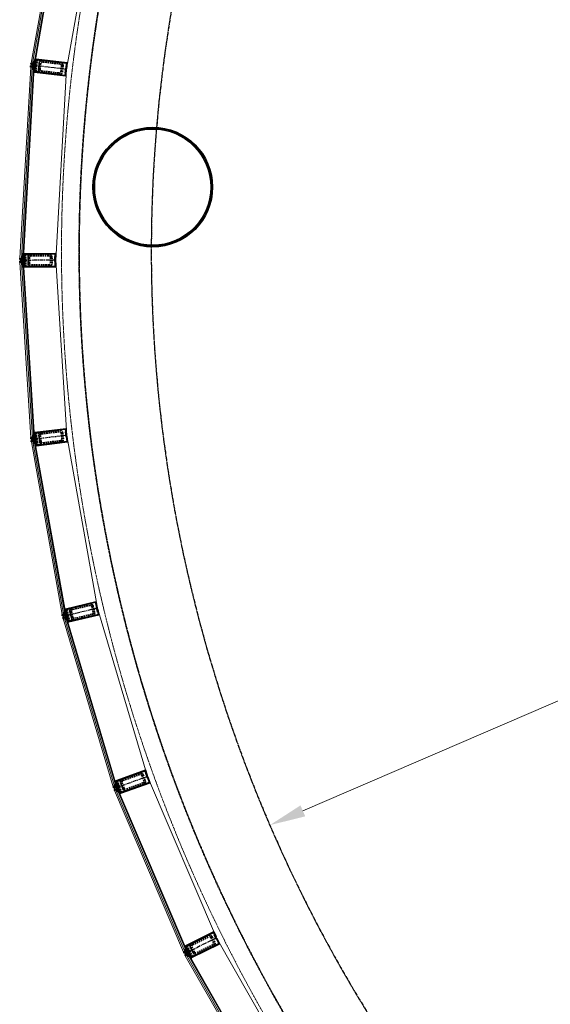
# Model space of a CAD drawing. Header units: millimetres. Extents: x 98667 to 994031, y -2704 to 533009.
# Tile 5 of 153: x 333879 to 338312, y 150777 to 158999. Entities that reach past the tile are written whole.
import ezdxf

# ---------------------------------------------------------------- set-up
doc = ezdxf.new("R2010")
doc.units = ezdxf.units.MM
for name, pattern in [('AP03000E0$0$CENTER', [50.8, 31.75, -6.35, 6.35, -6.35]), ('AP03000E0$0$HIDDEN', [9.525, 6.35, -3.175]), ('AP03000E0$0$HIDDENX2', [19.05, 12.7, -6.35]), ('sp00000g0$0$CENTER', [50.8, 31.75, -6.35, 6.35, -6.35])]:
    doc.linetypes.add(name, pattern=pattern)
for name, color, linetype in [('A-COL ENCLOUSER INNER', 1, 'Continuous'), ('A-COL ENCLOUSER OUTER', 6, 'Continuous'), ('AP03000E0$0$A-XREF', 7, 'Continuous'), ('sp00000g0$0$S-GRID', 1, 'sp00000g0$0$CENTER')]:
    doc.layers.add(name, color=color, linetype=linetype)
for name, color, linetype, lineweight in [('AP03000E0$0$A-FLOR-EDGE', 1, 'AP03000E0$0$HIDDENX2', 15), ('AP03000E0$0$A-GLAZ-FULL-EXTR', 2, 'Continuous', 20), ('AP03000E0$0$A-GLAZ-MULL-EXTR', 3, 'Continuous', 35), ('AP03000E0$0$A-WALL-FNSH', 1, 'Continuous', 15)]:
    doc.layers.add(name, color=color, linetype=linetype, lineweight=lineweight)
doc.layers.add('AP03000E0$0$A-Slab Edge Guide', color=55, linetype='Continuous', lineweight=15, plot=False)

msp = doc.modelspace()

# ---------------------------------------------------------------- linework, layer by layer
at = {"color": 251, "linetype": 'AP03000E0$0$CENTER'}
for p, q in [((334268.5, 158584.4), (333970.5, 158619.8)), ((334179.3, 156990.5), (333879.3, 156988.8)), ((334271.3, 155527.2), (333973.5, 155491.5)), ((334528.8, 154083.9), (334236.9, 154014.7)), ((334948.3, 152679.1), (334666.1, 152577.3)), ((335524.3, 151331.2), (335255.5, 151198))]:
    msp.add_line(p, q, dxfattribs=at)
at = {"layer": 'A-COL ENCLOUSER INNER', "color": 251}
for radius in [494, 485]:
    msp.add_circle((334990.8, 157600.9), radius, dxfattribs=at)
at = {"layer": 'A-COL ENCLOUSER OUTER', "color": 251}
msp.add_circle((334990.8, 157600.9), 500, dxfattribs=at)
at = {"layer": 'AP03000E0$0$A-FLOR-EDGE', "color": 251, "linetype": 'AP03000E0$0$HIDDEN'}
msp.add_arc((347083.6, 157067.9), 12854.6, 129.97545, 264.68571, dxfattribs=at)
at = {"layer": 'AP03000E0$0$A-GLAZ-FULL-EXTR', "color": 251}
for p, q in [((334230.1, 160079.6), (333975.3, 158636.8)), ((333987.1, 158634.7), (334242, 160077.5)), ((334253.8, 160075.4), (333998.9, 158632.7)), ((334004.8, 158631.6), (334259.7, 160074.3)), ((334525.6, 160027.4), (334270.7, 158584.7)), ((333975.3, 158636.8), (333987.1, 158634.7)), ((333987.1, 158634.7), (333989.2, 158646.6)), ((333998.9, 158632.7), (333987.1, 158634.7)), ((333989.2, 158646.6), (334001, 158644.5)), ((333990.2, 158652.5), (334002.1, 158650.4)), ((333992.2, 158646), (333993.2, 158652)), ((333998.1, 158645), (333992.2, 158646)), ((333993.2, 158652), (333999.1, 158650.9)), ((333999.1, 158650.9), (333998.1, 158645)), ((334001, 158644.5), (333998.9, 158632.7)), ((333998.9, 158632.7), (334004.8, 158631.6)), ((333971.2, 158602.1), (333881.6, 157006.3)), ((333893.6, 157005.7), (333983.2, 158601.4)), ((333995.1, 158600.7), (333905.6, 157005)), ((333911.6, 157004.6), (334001.1, 158600.4)), ((333983.2, 158601.4), (333971.2, 158602.1)), ((333982.1, 158583.4), (333994.1, 158582.8)), ((333983.2, 158601.4), (333982.5, 158589.4)), ((333982.5, 158589.4), (333994.5, 158588.8)), ((333995.1, 158600.7), (333983.2, 158601.4)), ((333985.5, 158589.3), (333985.1, 158583.3)), ((333985.1, 158583.3), (333991.1, 158582.9)), ((333991.5, 158588.9), (333985.5, 158589.3)), ((333991.1, 158582.9), (333991.5, 158588.9)), ((333994.5, 158588.8), (333995.1, 158600.7)), ((334001.1, 158600.4), (333995.1, 158600.7)), ((334270.7, 158585.3), (334181.1, 156989.5)), ((333881.6, 157006.3), (333893.6, 157005.7)), ((333881.8, 156971.3), (333893.8, 156972.1)), ((333973.2, 155509.1), (333881.8, 156971.3)), ((333893.6, 157005.7), (333894.3, 157017.6)), ((333905.6, 157005), (333893.6, 157005.7)), ((333905.8, 156972.8), (333893.8, 156972.1)), ((333893.8, 156972.1), (333985.2, 155509.9)), ((333893.8, 156972.1), (333894.5, 156960.1)), ((333894.3, 157017.6), (333906.2, 157017)), ((333894.6, 157023.6), (333906.6, 157023)), ((333897.2, 157017.5), (333897.6, 157023.5)), ((333903.2, 157017.1), (333897.2, 157017.5)), ((333897.6, 157023.5), (333903.6, 157023.1)), ((333903.6, 157023.1), (333903.2, 157017.1)), ((333906.2, 157017), (333905.6, 157005)), ((333905.6, 157005), (333911.6, 157004.6)), ((333905.8, 156972.8), (333911.7, 156973.2)), ((333997.2, 155510.6), (333905.8, 156972.8)), ((333906.5, 156960.8), (333905.8, 156972.8)), ((333911.7, 156973.2), (334003.2, 155511)), ((334272.6, 155527.9), (334181.2, 156990)), ((333894.5, 156960.1), (333906.5, 156960.8)), ((333894.9, 156954.1), (333906.9, 156954.9)), ((333903.5, 156960.7), (333897.5, 156960.3)), ((333897.5, 156960.3), (333897.9, 156954.3)), ((333897.9, 156954.3), (333903.9, 156954.7)), ((333903.9, 156954.7), (333903.5, 156960.7)), ((333985.2, 155509.9), (333973.2, 155509.1)), ((333984.1, 155527.8), (333996, 155528.6)), ((333984.4, 155521.9), (333996.4, 155522.6)), ((333985.2, 155509.9), (333984.4, 155521.9)), ((333997.2, 155510.6), (333985.2, 155509.9)), ((333987.1, 155528), (333993.1, 155528.4)), ((333987.4, 155522), (333987.1, 155528)), ((333993.4, 155522.4), (333987.4, 155522)), ((333993.1, 155528.4), (333993.4, 155522.4)), ((333996.4, 155522.6), (333997.2, 155510.6)), ((334003.2, 155511), (333997.2, 155510.6)), ((334272.7, 155526.9), (334529.2, 154084.5)), ((333989.2, 155476.5), (333977.4, 155474.4)), ((333977.4, 155474.4), (334233.9, 154032)), ((334001, 155478.6), (333989.2, 155476.5)), ((334245.7, 154034.1), (333989.2, 155476.5)), ((333989.2, 155476.5), (333991.3, 155464.7)), ((333991.3, 155464.7), (334003.1, 155466.8)), ((333992.3, 155458.8), (334004.2, 155460.9)), ((334000.2, 155466.2), (333994.2, 155465.2)), ((333994.2, 155465.2), (333995.3, 155459.3)), ((333995.3, 155459.3), (334001.2, 155460.3)), ((334001.2, 155460.3), (334000.2, 155466.2)), ((334006.9, 155479.6), (334001, 155478.6)), ((334003.1, 155466.8), (334001, 155478.6)), ((334001, 155478.6), (334257.5, 154036.2)), ((334263.4, 154037.2), (334006.9, 155479.6)), ((334233.9, 154032), (334245.7, 154034.1)), ((334242.5, 154051.8), (334254.4, 154053.9)), ((334243.6, 154045.9), (334255.4, 154048)), ((334245.7, 154034.1), (334243.6, 154045.9)), ((334245.5, 154052.3), (334251.4, 154053.4)), ((334246.5, 154046.4), (334245.5, 154052.3)), ((334257.5, 154036.2), (334245.7, 154034.1)), ((334252.4, 154047.5), (334246.5, 154046.4)), ((334251.4, 154053.4), (334252.4, 154047.5)), ((334255.4, 154048), (334257.5, 154036.2)), ((334257.5, 154036.2), (334263.4, 154037.2)), ((334264.9, 154004.8), (334270.7, 154006.5)), ((334270.7, 154006.5), (334688.9, 152602.4)), ((334947.7, 152679.4), (334529.5, 154083.6)), ((334241.9, 153997.9), (334253.4, 154001.3)), ((334660.2, 152593.8), (334241.9, 153997.9)), ((334264.9, 154004.8), (334253.4, 154001.3)), ((334253.4, 154001.3), (334671.7, 152597.2)), ((334253.4, 154001.3), (334256.9, 153989.8)), ((334256.9, 153989.8), (334268.4, 153993.3)), ((334258.6, 153984.1), (334270.1, 153987.5)), ((334265.5, 153992.4), (334259.7, 153990.7)), ((334259.7, 153990.7), (334261.5, 153984.9)), ((334261.5, 153984.9), (334267.2, 153986.7)), ((334683.2, 152600.6), (334264.9, 154004.8)), ((334268.4, 153993.3), (334264.9, 154004.8)), ((334267.2, 153986.7), (334265.5, 153992.4)), ((334666.6, 152614.5), (334678.1, 152617.9)), ((334668.3, 152608.7), (334679.8, 152612.1)), ((334671.7, 152597.2), (334668.3, 152608.7)), ((334669.4, 152615.3), (334675.2, 152617)), ((334671.1, 152609.6), (334669.4, 152615.3)), ((334676.9, 152611.3), (334671.1, 152609.6)), ((334675.2, 152617), (334676.9, 152611.3)), ((334679.8, 152612.1), (334683.2, 152600.6)), ((334948, 152678.5), (335522.7, 151330.9)), ((334671.7, 152597.2), (334660.2, 152593.8)), ((334683.2, 152600.6), (334671.7, 152597.2)), ((334683.1, 152565.6), (334672.1, 152560.9)), ((334672.1, 152560.9), (335246.7, 151213.2)), ((334694.1, 152570.3), (334683.1, 152565.6)), ((335257.8, 151218), (334683.1, 152565.6)), ((334683.1, 152565.6), (334687.8, 152554.5)), ((334688.9, 152602.4), (334683.2, 152600.6)), ((334687.8, 152554.5), (334698.9, 152559.2)), ((334690.2, 152549), (334701.2, 152553.7)), ((334696.1, 152558.1), (334690.6, 152555.7)), ((334690.6, 152555.7), (334692.9, 152550.2)), ((334692.9, 152550.2), (334698.4, 152552.6)), ((334699.7, 152572.6), (334694.1, 152570.3)), ((334698.9, 152559.2), (334694.1, 152570.3)), ((334694.1, 152570.3), (335268.8, 151222.7)), ((334698.4, 152552.6), (334696.1, 152558.1)), ((335274.3, 151225), (334699.7, 152572.6)), ((336300.7, 149973.1), (335522.5, 151331)), ((335246.7, 151213.2), (335257.8, 151218)), ((335250.7, 151234.5), (335261.7, 151239.2)), ((335253.1, 151229), (335264.1, 151233.7)), ((335257.8, 151218), (335253.1, 151229)), ((335253.5, 151235.7), (335259, 151238)), ((335255.8, 151230.2), (335253.5, 151235.7)), ((335261.3, 151232.5), (335255.8, 151230.2)), ((335268.8, 151222.7), (335257.8, 151218)), ((335259, 151238), (335261.3, 151232.5)), ((335264.1, 151233.7), (335268.8, 151222.7)), ((335268.8, 151222.7), (335274.3, 151225)), ((335262.3, 151181.9), (335272.7, 151187.8)), ((336040.4, 149824), (335262.3, 151181.9)), ((335283.1, 151193.8), (335272.7, 151187.8)), ((335272.7, 151187.8), (336050.9, 149829.9)), ((335272.7, 151187.8), (335278.6, 151177.4)), ((335278.6, 151177.4), (335289.1, 151183.4)), ((335286.4, 151181.9), (335281.2, 151178.9)), ((335281.2, 151178.9), (335284.2, 151173.7)), ((335281.6, 151172.2), (335292, 151178.2)), ((335283.1, 151193.8), (335288.3, 151196.8)), ((336061.3, 149835.9), (335283.1, 151193.8)), ((335289.1, 151183.4), (335283.1, 151193.8)), ((335284.2, 151173.7), (335289.4, 151176.7)), ((335289.4, 151176.7), (335286.4, 151181.9)), ((335288.3, 151196.8), (336066.5, 149838.9))]:
    msp.add_line(p, q, dxfattribs=at)
at = {"layer": 'AP03000E0$0$A-GLAZ-FULL-EXTR', "color": 251, "linetype": 'Continuous'}
for p, q in [((333987.5, 158637), (333999.3, 158634.9)), ((333988.1, 158640.1), (333999.9, 158638)), ((333988.6, 158643.3), (334000.4, 158641.2)), ((333989.2, 158646.4), (334001, 158644.3)), ((333991.4, 158646.2), (333989.3, 158634.4)), ((333994.5, 158645.6), (333992.4, 158633.8)), ((333997.7, 158645.1), (333995.6, 158633.3)), ((334000.8, 158644.5), (333998.7, 158632.7)), ((333982.5, 158589.9), (333994.5, 158589.2)), ((333982.7, 158593.1), (333994.7, 158592.4)), ((333982.9, 158596.3), (333994.9, 158595.6)), ((333983, 158599.4), (333995, 158598.8)), ((333984.8, 158601.3), (333984.1, 158589.3)), ((333988, 158601.1), (333987.3, 158589.2)), ((333991.2, 158601), (333990.5, 158589)), ((333994.3, 158600.8), (333993.6, 158588.8)), ((333893.7, 157008.1), (333905.7, 157007.4)), ((333893.8, 156970.9), (333893.9, 156972.1)), ((333893.8, 156971), (333905.9, 156970.9)), ((333893.9, 157011.3), (333905.9, 157010.6)), ((333894, 156967.8), (333906.1, 156967.7)), ((333894.1, 157014.4), (333906.1, 157013.7)), ((333894.3, 157017.6), (333906.2, 157016.9)), ((333897, 157017.5), (333896.3, 157005.5)), ((333897, 156960.3), (333897, 156972.3)), ((333900.1, 157017.3), (333899.5, 157005.3)), ((333900.2, 156960.5), (333900.2, 156972.5)), ((333903.3, 157017.1), (333902.6, 157005.1)), ((333903.3, 156960.7), (333903.4, 156972.7)), ((333894.2, 156964.6), (333906.3, 156964.6)), ((333894.4, 156961.4), (333906.5, 156961.4)), ((333984.6, 155519.6), (333996.6, 155519.6)), ((333984.8, 155516.4), (333996.8, 155516.4)), ((333985, 155513.3), (333997, 155513.2)), ((333985.2, 155510.1), (333988.2, 155510.1)), ((333986.3, 155509.9), (333986.3, 155522)), ((333989.5, 155510.1), (333989.5, 155522.2)), ((333992.6, 155510.3), (333992.7, 155522.4)), ((333995.8, 155510.5), (333995.9, 155522.6)), ((333989.5, 155474.9), (334001.3, 155477)), ((333990, 155471.8), (334001.8, 155473.9)), ((333990.3, 155476.7), (333992.4, 155464.9)), ((333990.6, 155468.7), (334002.4, 155470.8)), ((333991.1, 155465.6), (334003, 155467.6)), ((333993.4, 155477.2), (333995.5, 155465.4)), ((333996.5, 155477.8), (333998.6, 155466)), ((333999.7, 155478.3), (334001.8, 155466.5)), ((334244.1, 154043.2), (334255.9, 154045.3)), ((334244.6, 154040.1), (334256.4, 154042.2)), ((334245.2, 154037), (334257, 154039.1)), ((334245.9, 154046.3), (334248, 154034.5)), ((334249, 154046.9), (334251.1, 154035)), ((334252.2, 154047.4), (334254.2, 154035.6)), ((334255.3, 154048), (334257.4, 154036.1)), ((334253.6, 154000.8), (334266.1, 154000.8)), ((334254.5, 153997.7), (334267.1, 153997.6)), ((334255.5, 153994.5), (334268, 153994.4)), ((334256.3, 153991.7), (334256.4, 154002.2)), ((334256.4, 153991.3), (334261.7, 153991.3)), ((334259.5, 153990.6), (334259.5, 154003.2)), ((334262.3, 154004), (334265.2, 154004)), ((334262.7, 153991.6), (334262.7, 154004.1)), ((334265.8, 153992.5), (334265.9, 154001.6)), ((334668.3, 152608.5), (334680.9, 152608.4)), ((334669.7, 152603.8), (334669.8, 152609.2)), ((334672.9, 152597.6), (334672.9, 152610.1)), ((334676.1, 152598.5), (334676.1, 152611.1)), ((334678, 152611.6), (334679.9, 152611.6)), ((334679.2, 152599.5), (334679.3, 152612)), ((334669.3, 152605.3), (334681.8, 152605.3)), ((334670.2, 152602.1), (334682.8, 152602.1)), ((334671.2, 152598.9), (334677.4, 152598.9)), ((334682.4, 152600.4), (334682.4, 152603.2)), ((334683.8, 152563.9), (334694.9, 152568.6)), ((334684.4, 152566.1), (334689.1, 152555.1)), ((334685.1, 152561), (334696.1, 152565.6)), ((334686.3, 152558), (334697.4, 152562.7)), ((334687.3, 152567.4), (334692, 152556.3)), ((334687.6, 152555.1), (334698.6, 152559.8)), ((334690.3, 152568.6), (334695, 152557.6)), ((334693.2, 152569.9), (334697.9, 152558.8)), ((335254.2, 151226.3), (335265.3, 151230.9)), ((335255.5, 151230), (335260.2, 151219)), ((335255.5, 151223.3), (335266.5, 151228)), ((335256.7, 151220.4), (335267.8, 151225.1)), ((335258.4, 151231.3), (335263.1, 151220.2)), ((335261.4, 151232.5), (335266, 151221.5)), ((335273.3, 151186.8), (335287.2, 151186.7)), ((335273.5, 151186.3), (335273.6, 151188.4)), ((335275.1, 151183.6), (335289, 151183.5)), ((335276.3, 151189.9), (335285.3, 151189.9)), ((335276.7, 151180.8), (335276.7, 151190.2)), ((335276.9, 151180.4), (335283.8, 151180.4)), ((335279.9, 151178.1), (335279.9, 151192)), ((335281.8, 151193.1), (335283.5, 151193.1)), ((335283, 151180), (335283.1, 151193.8)), ((335286.2, 151181.8), (335286.3, 151188.3))]:
    msp.add_line(p, q, dxfattribs=at)
at = {"layer": 'AP03000E0$0$A-GLAZ-MULL-EXTR', "color": 251}
for p, q in [((333969.1, 158607.3), (333969.7, 158612.3)), ((333969.7, 158612.3), (334009.4, 158607.6)), ((333971.4, 158627.2), (333972, 158632.2)), ((334011.1, 158622.5), (333971.4, 158627.2)), ((333972, 158632.2), (334006.8, 158628)), ((334004.2, 158648.5), (334007.4, 158675.8)), ((334009.1, 158647.9), (334004.2, 158648.5)), ((334006.8, 158628), (334011.8, 158670.3)), ((334006.8, 158585.7), (334011.1, 158622.5)), ((334007.4, 158675.8), (334011.8, 158670.3)), ((334011.8, 158670.3), (334009.1, 158647.9)), ((334014.7, 158627.1), (334009.8, 158585.4)), ((334016.4, 158666.7), (334011.7, 158627.5)), ((334011.7, 158627.5), (334014.7, 158627.1)), ((334011.8, 158670.3), (334016.7, 158669.7)), ((334073, 158660), (334016.4, 158666.7)), ((334016.7, 158669.7), (334274.9, 158639.1)), ((334271.6, 158636.4), (334073, 158660)), ((334266.7, 158594.7), (334271.6, 158636.4)), ((334274.9, 158639.1), (334269, 158589.4)), ((334003.8, 158603.2), (333969.1, 158607.3)), ((333996.5, 158583.9), (333993.3, 158556.6)), ((333993.3, 158556.6), (333998.8, 158561)), ((334001.5, 158583.4), (333996.5, 158583.9)), ((333998.8, 158561), (334003.8, 158603.2)), ((333998.8, 158561), (334001.5, 158583.4)), ((334003.8, 158560.4), (333998.8, 158561)), ((334262, 158529.8), (334003.8, 158560.4)), ((334008.8, 158602.6), (334004.1, 158563.4)), ((334004.1, 158563.4), (334060.7, 158556.7)), ((334009.8, 158585.4), (334006.8, 158585.7)), ((334009.4, 158607.6), (334008.8, 158602.6)), ((334060.7, 158556.7), (334259.4, 158533.2)), ((334258.7, 158553.4), (334263.7, 158595.1)), ((334261.7, 158553), (334258.7, 158553.4)), ((334259.4, 158533.2), (334264.3, 158574.9)), ((334266.1, 158589.8), (334261.7, 158553)), ((334267.3, 158574.5), (334262, 158529.8)), ((334263.7, 158595.1), (334266.7, 158594.7)), ((334264.3, 158574.9), (334267.3, 158574.5)), ((334269, 158589.4), (334266.1, 158589.8)), ((333909.1, 157021.5), (333908.9, 157049)), ((333908.9, 157049), (333914, 157044)), ((333914.2, 157001.5), (333879.2, 157001.3)), ((333879.2, 157001.3), (333879.2, 156996.3)), ((333879.2, 156996.3), (333919.2, 156996.5)), ((333919.3, 156981.5), (333879.3, 156981.3)), ((333879.3, 156981.3), (333879.4, 156976.3)), ((333879.4, 156976.3), (333914.3, 156976.5)), ((333914.1, 157021.5), (333909.1, 157021.5)), ((333919, 157044), (333914, 157044)), ((333914, 157044), (333914.2, 157001.5)), ((333914, 157044), (333914.1, 157021.5)), ((333914.3, 156976.5), (333914.6, 156934)), ((334179, 157045.5), (333919, 157044)), ((333919, 157041), (333976, 157041.4)), ((333919.2, 157001.5), (333919, 157041)), ((333922.1, 157018.6), (333919.1, 157018.5)), ((333919.1, 157018.5), (333919.3, 156981.5)), ((333919.2, 156996.5), (333919.2, 157001.5)), ((333919.3, 156976.5), (333922.3, 156976.6)), ((333919.6, 156937), (333919.3, 156976.5)), ((333922.3, 156976.6), (333922.1, 157018.6)), ((333976, 157041.4), (334176, 157042.5)), ((334176.1, 157022.5), (334173.1, 157022.5)), ((334173.1, 157022.5), (334173.3, 156980.5)), ((334173.3, 156980.5), (334176.3, 156980.5)), ((334176, 157042.5), (334176.2, 157000.5)), ((334176.3, 156985.5), (334176.1, 157022.5)), ((334176.2, 157000.5), (334179.2, 157000.5)), ((334179.3, 156985.5), (334176.3, 156985.5)), ((334176.3, 156980.5), (334176.6, 156938.5)), ((334179.2, 157000.5), (334179, 157045.5)), ((334179.6, 156935.5), (334179.3, 156985.5)), ((333909.5, 156956.5), (333909.6, 156929)), ((333914.5, 156956.5), (333909.5, 156956.5)), ((333909.6, 156929), (333914.6, 156934)), ((333914.6, 156934), (333914.5, 156956.5)), ((333914.6, 156934), (333919.6, 156934)), ((333976.6, 156937.4), (333919.6, 156937)), ((333919.6, 156934), (334179.6, 156935.5)), ((334176.6, 156938.5), (333976.6, 156937.4)), ((334264.8, 155581.8), (334006.7, 155550.9)), ((334063.6, 155554.7), (334262.2, 155578.5)), ((334262.2, 155578.5), (334267.2, 155536.8)), ((334270.2, 155537.1), (334264.8, 155581.8)), ((334006.7, 155508.1), (333972, 155503.9)), ((333972, 155503.9), (333972.6, 155499)), ((333972.6, 155499), (334012.3, 155503.7)), ((334014.1, 155488.8), (333974.4, 155484.1)), ((333999.4, 155527.4), (333996.1, 155554.7)), ((333996.1, 155554.7), (334001.7, 155550.3)), ((334004.4, 155528), (333999.4, 155527.4)), ((334006.7, 155550.9), (334001.7, 155550.3)), ((334001.7, 155550.3), (334006.7, 155508.1)), ((334001.7, 155550.3), (334004.4, 155528)), ((334007, 155547.9), (334063.6, 155554.7)), ((334011.7, 155508.7), (334007, 155547.9)), ((334012.7, 155525.9), (334009.7, 155525.6)), ((334009.7, 155525.6), (334014.1, 155488.8)), ((334012.3, 155503.7), (334011.7, 155508.7)), ((334017.7, 155484.2), (334012.7, 155525.9)), ((334264.6, 155558.6), (334261.6, 155558.3)), ((334261.6, 155558.3), (334266.6, 155516.6)), ((334269, 155521.9), (334264.6, 155558.6)), ((334266.6, 155516.6), (334269.6, 155516.9)), ((334267.2, 155536.8), (334270.2, 155537.1)), ((334271.9, 155522.2), (334269, 155521.9)), ((334269.6, 155516.9), (334274.6, 155475.2)), ((334277.9, 155472.6), (334271.9, 155522.2)), ((333974.4, 155484.1), (333975, 155479.1)), ((333975, 155479.1), (334009.7, 155483.3)), ((334012.1, 155463.4), (334007.1, 155462.8)), ((334007.1, 155462.8), (334010.4, 155435.5)), ((334009.7, 155483.3), (334014.8, 155441.1)), ((334010.4, 155435.5), (334014.8, 155441.1)), ((334014.8, 155441.1), (334012.1, 155463.4)), ((334014.7, 155483.9), (334017.7, 155484.2)), ((334019.4, 155444.7), (334014.7, 155483.9)), ((334014.8, 155441.1), (334019.7, 155441.7)), ((334076, 155451.4), (334019.4, 155444.7)), ((334019.7, 155441.7), (334277.9, 155472.6)), ((334274.6, 155475.2), (334076, 155451.4)), ((334263.1, 154077.4), (334516.1, 154137.4)), ((334319.3, 154087.7), (334263.8, 154074.5)), ((334513.9, 154133.8), (334319.3, 154087.7)), ((334523.6, 154092.9), (334513.9, 154133.8)), ((334516.1, 154137.4), (334527.6, 154088.8)), ((334520.7, 154092.2), (334523.6, 154092.9)), ((334530.3, 154051.4), (334520.7, 154092.2)), ((334527.6, 154088.8), (334524.7, 154088.1)), ((334524.7, 154088.1), (334533.3, 154052.1)), ((334234, 154026.9), (334268.1, 154034.9)), ((334235.2, 154022), (334234, 154026.9)), ((334274.1, 154031.2), (334235.2, 154022)), ((334238.6, 154007.4), (334277.5, 154016.6)), ((334239.8, 154002.5), (334238.6, 154007.4)), ((334273.8, 154010.6), (334239.8, 154002.5)), ((334258.6, 154053.2), (334252.2, 154080)), ((334252.2, 154080), (334258.3, 154076.3)), ((334258.3, 154076.3), (334263.1, 154077.4)), ((334268.1, 154034.9), (334258.3, 154076.3)), ((334258.3, 154076.3), (334263.4, 154054.4)), ((334263.4, 154054.4), (334258.6, 154053.2)), ((334263.8, 154074.5), (334272.9, 154036.1)), ((334272.9, 154036.1), (334275.8, 154036.8)), ((334283.6, 153969.3), (334273.8, 154010.6)), ((334282.6, 153995.2), (334274.1, 154031.2)), ((334275.8, 154036.8), (334285.5, 153995.9)), ((334277.5, 154016.6), (334278.7, 154011.8)), ((334278.7, 154011.8), (334287.8, 153973.3)), ((334541.5, 154030.4), (334288.5, 153970.4)), ((334343.3, 153986.5), (334537.9, 154032.6)), ((334528.2, 154073.5), (334531.1, 154074.2)), ((334537.9, 154032.6), (334528.2, 154073.5)), ((334533.3, 154052.1), (334530.3, 154051.4)), ((334531.1, 154074.2), (334541.5, 154030.4)), ((334278.4, 153991.1), (334273.6, 153990)), ((334273.6, 153990), (334279.9, 153963.2)), ((334283.6, 153969.3), (334278.4, 153991.1)), ((334279.9, 153963.2), (334283.6, 153969.3)), ((334285.5, 153995.9), (334282.6, 153995.2)), ((334288.5, 153970.4), (334283.6, 153969.3)), ((334287.8, 153973.3), (334343.3, 153986.5)), ((334929.6, 152730.9), (334685, 152642.6)), ((334739.7, 152659.2), (334927.8, 152727)), ((334927.8, 152727), (334942.1, 152687.5)), ((334944.9, 152688.5), (334929.6, 152730.9)), ((334934.6, 152708.2), (334931.8, 152707.2)), ((334931.8, 152707.2), (334946, 152667.7)), ((334947.2, 152673.4), (334934.6, 152708.2)), ((334683.3, 152618.1), (334673.9, 152643.9)), ((334673.9, 152643.9), (334680.3, 152640.9)), ((334685, 152642.6), (334680.3, 152640.9)), ((334680.3, 152640.9), (334694.8, 152601)), ((334680.3, 152640.9), (334688, 152619.8)), ((334688, 152619.8), (334683.3, 152618.1)), ((334686.1, 152639.8), (334739.7, 152659.2)), ((334699.5, 152602.7), (334686.1, 152639.8)), ((334696.5, 152619.7), (334693.7, 152618.6)), ((334693.7, 152618.6), (334706.3, 152583.8)), ((334710.8, 152580.2), (334696.5, 152619.7)), ((334722.4, 152539.2), (334966.9, 152627.4)), ((334963.1, 152629.2), (334775, 152561.3)), ((334942.1, 152687.5), (334944.9, 152688.5)), ((334946, 152667.7), (334948.9, 152668.7)), ((334950, 152674.4), (334947.2, 152673.4)), ((334948.9, 152668.7), (334963.1, 152629.2)), ((334966.9, 152627.4), (334950, 152674.4)), ((334694.8, 152601), (334661.8, 152589.1)), ((334661.8, 152589.1), (334663.5, 152584.4)), ((334663.5, 152584.4), (334701.2, 152597.9)), ((334706.3, 152583.8), (334668.6, 152570.3)), ((334668.6, 152570.3), (334670.3, 152565.6)), ((334670.3, 152565.6), (334703.3, 152577.4)), ((334701.2, 152597.9), (334699.5, 152602.7)), ((334703.3, 152577.4), (334717.7, 152537.5)), ((334710, 152558.6), (334705.3, 152556.9)), ((334705.3, 152556.9), (334714.7, 152531.1)), ((334708, 152579.1), (334710.8, 152580.2)), ((334721.4, 152542), (334708, 152579.1)), ((334717.7, 152537.5), (334710, 152558.6)), ((334714.7, 152531.1), (334717.7, 152537.5)), ((334717.7, 152537.5), (334722.4, 152539.2)), ((334775, 152561.3), (334721.4, 152542)), ((335499.9, 151380.5), (335266.9, 151265.1)), ((335319.3, 151287.7), (335498.5, 151376.5)), ((335498.5, 151376.5), (335517.2, 151338.8)), ((335519.9, 151340.1), (335499.9, 151380.5)), ((335507.4, 151358.5), (335504.7, 151357.2)), ((335504.7, 151357.2), (335523.4, 151319.6)), ((335523.8, 151325.4), (335507.4, 151358.5)), ((335517.2, 151338.8), (335519.9, 151340.1)), ((335523.4, 151319.6), (335526.1, 151320.9)), ((335526.5, 151326.7), (335523.8, 151325.4)), ((335526.1, 151320.9), (335544.7, 151283.3)), ((335548.7, 151281.9), (335526.5, 151326.7)), ((335281.3, 151224.8), (335249.9, 151209.2)), ((335252.1, 151204.8), (335288, 151222.5)), ((335267.9, 151240.5), (335255.7, 151265.1)), ((335255.7, 151265.1), (335262.4, 151262.9)), ((335266.9, 151265.1), (335262.4, 151262.9)), ((335262.4, 151262.9), (335281.3, 151224.8)), ((335262.4, 151262.9), (335272.4, 151242.7)), ((335272.4, 151242.7), (335267.9, 151240.5)), ((335268.2, 151262.4), (335319.3, 151287.7)), ((335285.8, 151227), (335268.2, 151262.4)), ((335280.9, 151243.6), (335278.2, 151242.2)), ((335278.2, 151242.2), (335294.6, 151209.1)), ((335299.5, 151205.9), (335280.9, 151243.6)), ((335288, 151222.5), (335285.8, 151227)), ((335315.7, 151166.5), (335548.7, 151281.9)), ((335544.7, 151283.3), (335365.5, 151194.5)), ((335249.9, 151209.2), (335252.1, 151204.8)), ((335294.6, 151209.1), (335258.8, 151191.3)), ((335258.8, 151191.3), (335261, 151186.8)), ((335261, 151186.8), (335292.4, 151202.4)), ((335292.4, 151202.4), (335311.2, 151164.3)), ((335301.3, 151184.5), (335296.8, 151182.2)), ((335296.8, 151182.2), (335309, 151157.6)), ((335296.9, 151204.6), (335299.5, 151205.9)), ((335314.4, 151169.2), (335296.9, 151204.6)), ((335311.2, 151164.3), (335301.3, 151184.5)), ((335309, 151157.6), (335311.2, 151164.3)), ((335311.2, 151164.3), (335315.7, 151166.5)), ((335365.5, 151194.5), (335314.4, 151169.2))]:
    msp.add_line(p, q, dxfattribs=at)
at = {"layer": 'AP03000E0$0$A-GLAZ-MULL-EXTR', "color": 251, "linetype": 'Continuous'}
for p, q in [((334004.5, 158651.4), (334009.5, 158650.8)), ((334004.9, 158654.5), (334009.8, 158653.9)), ((334005.2, 158657.7), (334010.2, 158657.1)), ((334005.6, 158660.8), (334010.6, 158660.2)), ((334006, 158664), (334011, 158663.4)), ((334006.4, 158667.1), (334011.3, 158666.5)), ((334006.7, 158670.3), (334011.7, 158669.7)), ((334007.1, 158673.4), (334009.5, 158673.1)), ((334010.1, 158672.4), (334007.2, 158648.1)), ((333993.3, 158556.8), (333993.4, 158556.8)), ((333993.7, 158559.9), (333996.9, 158559.5)), ((333994, 158563.1), (333999, 158562.5)), ((333994.4, 158566.2), (333999.4, 158565.6)), ((333994.8, 158569.4), (333999.7, 158568.8)), ((333995.2, 158572.5), (334000.1, 158571.9)), ((333995.5, 158575.7), (334000.5, 158575.1)), ((333995.9, 158578.8), (334000.9, 158578.2)), ((333996.3, 158582), (334001.2, 158581.4)), ((333999.4, 158583.6), (333996.5, 158559.2)), ((333909, 157046.4), (333911.6, 157046.3)), ((333909, 157043.2), (333914, 157043.2)), ((333909, 157040), (333914, 157040)), ((333909, 157036.8), (333914, 157036.8)), ((333909, 157033.7), (333914, 157033.6)), ((333909, 157030.5), (333914, 157030.5)), ((333909.1, 157027.3), (333914.1, 157027.3)), ((333909.1, 157024.1), (333914.1, 157024.1)), ((333911.1, 157021.5), (333911.2, 157046.8)), ((333909.5, 156954.3), (333914.5, 156954.3)), ((333909.5, 156951.1), (333914.5, 156951.1)), ((333909.5, 156947.9), (333914.5, 156947.9)), ((333909.5, 156944.8), (333914.5, 156944.7)), ((333909.5, 156941.6), (333914.5, 156941.6)), ((333909.6, 156938.4), (333914.6, 156938.4)), ((333909.6, 156935.2), (333914.6, 156935.2)), ((333909.6, 156932.1), (333912.6, 156932)), ((333910.7, 156930.1), (333910.8, 156956.5)), ((333913.9, 156933.3), (333914, 156956.5)), ((333996.2, 155553.7), (333997.3, 155553.7)), ((333996.6, 155550.6), (334001.4, 155550.5)), ((333997, 155547.4), (334002, 155547.4)), ((333997.1, 155546.6), (333997.1, 155553.9)), ((333997.4, 155544.2), (334002.4, 155544.2)), ((333997.8, 155541), (334002.8, 155541)), ((333998.1, 155537.9), (334003.2, 155537.8)), ((333998.5, 155534.7), (334003.6, 155534.7)), ((333998.9, 155531.5), (334003.9, 155531.5)), ((333999.3, 155528.3), (334004.3, 155528.3)), ((334000.2, 155527.5), (334000.3, 155551.4)), ((334003.4, 155527.9), (334003.4, 155535.9)), ((334007.3, 155461.6), (334012.3, 155461.6)), ((334007.7, 155458.4), (334012.7, 155458.4)), ((334008, 155455.3), (334013.1, 155455.2)), ((334008.4, 155452.1), (334013.5, 155452.1)), ((334008.8, 155448.9), (334013.8, 155448.9)), ((334009.2, 155445.7), (334014.2, 155445.7)), ((334009.4, 155444), (334009.5, 155463.1)), ((334009.6, 155442.6), (334014.6, 155442.5)), ((334009.9, 155439.4), (334013.4, 155439.4)), ((334010.3, 155436.2), (334010.9, 155436.2)), ((334012.5, 155438.2), (334012.6, 155459)), ((334252.3, 154079.8), (334252.5, 154079.8)), ((334253, 154076.7), (334256.3, 154077.5)), ((334253.8, 154073.6), (334258.6, 154074.8)), ((334254.5, 154070.5), (334259.4, 154071.7)), ((334254.7, 154078.5), (334260.6, 154053.7)), ((334255.2, 154067.4), (334260.1, 154068.6)), ((334255.9, 154064.4), (334260.8, 154065.5)), ((334256.7, 154061.3), (334261.5, 154062.4)), ((334257.4, 154058.2), (334262.3, 154059.3)), ((334258.1, 154055.1), (334263, 154056.2)), ((334274.3, 153987.1), (334279.1, 153988.3)), ((334275, 153984), (334279.9, 153985.2)), ((334275.5, 153990.4), (334281.3, 153965.5)), ((334275.7, 153980.9), (334280.6, 153982.1)), ((334276.5, 153977.8), (334281.3, 153979)), ((334277.2, 153974.8), (334282.1, 153975.9)), ((334277.9, 153971.7), (334282.8, 153972.8)), ((334278.6, 153968.6), (334283.5, 153969.7)), ((334279.4, 153965.5), (334281.6, 153966)), ((334674.2, 152643.2), (334674.2, 152643.8)), ((334674.4, 152642.6), (334676.7, 152642.6)), ((334675.6, 152639.5), (334680.9, 152639.4)), ((334676.7, 152636.3), (334682, 152636.3)), ((334677.3, 152634.5), (334677.4, 152642.3)), ((334677.9, 152633.1), (334683.2, 152633.1)), ((334679, 152629.9), (334684.3, 152629.9)), ((334680.1, 152626.7), (334685.5, 152626.7)), ((334680.5, 152625.8), (334680.5, 152640.4)), ((334681.3, 152623.6), (334686.6, 152623.5)), ((334682.4, 152620.4), (334687.8, 152620.4)), ((334683.6, 152618.2), (334683.7, 152631.7)), ((334686.8, 152619.3), (334686.8, 152623)), ((334705.4, 152556.8), (334710.7, 152556.8)), ((334705.6, 152556.2), (334705.6, 152557)), ((334706.5, 152553.6), (334711.9, 152553.6)), ((334707.7, 152550.4), (334713, 152550.4)), ((334708.7, 152547.5), (334708.8, 152558.2)), ((334708.8, 152547.2), (334714.2, 152547.2)), ((334710, 152544.1), (334715.3, 152544)), ((334711.1, 152540.9), (334716.4, 152540.9)), ((334711.9, 152538.8), (334711.9, 152553.4)), ((334712.3, 152537.7), (334717.6, 152537.7)), ((334713.4, 152534.5), (334716.3, 152534.5)), ((334714.6, 152531.3), (334714.8, 152531.3)), ((334715, 152531.8), (334715.1, 152544.7)), ((335256, 151264.7), (335256, 151265)), ((335257.1, 151262.3), (335262.7, 151262.3)), ((335258.7, 151259.1), (335264.3, 151259.1)), ((335259.1, 151258.3), (335259.1, 151264)), ((335260.3, 151255.9), (335265.9, 151255.9)), ((335261.9, 151252.7), (335267.4, 151252.7)), ((335262.2, 151252), (335262.3, 151262.9)), ((335263.4, 151249.6), (335269, 151249.5)), ((335265, 151246.4), (335270.6, 151246.4)), ((335265.4, 151245.6), (335265.4, 151256.8)), ((335266.6, 151243.2), (335272.2, 151243.2)), ((335268.6, 151240.8), (335268.6, 151250.4)), ((335271.7, 151242.4), (335271.7, 151244)), ((335296.9, 151182), (335296.9, 151182.3)), ((335297.8, 151182.8), (335302.1, 151182.7)), ((335298.1, 151179.6), (335303.7, 151179.6)), ((335299.7, 151176.4), (335305.3, 151176.4)), ((335300, 151175.6), (335300.1, 151183.9)), ((335301.2, 151173.2), (335306.8, 151173.2)), ((335302.8, 151170), (335308.4, 151170)), ((335303.2, 151169.3), (335303.2, 151180.5)), ((335304.4, 151166.8), (335310, 151166.8)), ((335306, 151163.7), (335311, 151163.6)), ((335306.3, 151162.9), (335306.4, 151174.1)), ((335307.5, 151160.5), (335310, 151160.5)), ((335309.5, 151159.1), (335309.5, 151167.7))]:
    msp.add_line(p, q, dxfattribs=at)
at = {"layer": 'AP03000E0$0$A-GLAZ-MULL-EXTR', "color": 251, "linetype": 'AP03000E0$0$HIDDENX2'}
for p, q in [((334020.2, 158613.9), (334014.3, 158564.2)), ((334026.1, 158663.5), (334020.2, 158613.9)), ((334045.9, 158661.2), (334026.1, 158663.5)), ((334034.2, 158561.9), (334045.9, 158661.2)), ((334043, 158636.3), (334037.1, 158586.7)), ((334055.4, 158634.9), (334049.5, 158585.2)), ((334218.3, 158628.2), (334069.3, 158645.8)), ((334219.7, 158640.6), (334070.8, 158658.2)), ((334223.3, 158564.6), (334229.2, 158614.3)), ((334235.7, 158563.1), (334241.6, 158612.8)), ((334014.3, 158564.2), (334034.2, 158561.9)), ((334059, 158558.9), (334208, 158541.3)), ((334060.5, 158571.3), (334209.4, 158553.7)), ((333929, 157039.1), (333949, 157039.2)), ((333929.3, 156989.1), (333929, 157039.1)), ((333929.6, 156939.1), (333929.3, 156989.1)), ((333949, 157039.2), (333949.6, 156939.2)), ((333949.4, 156964.2), (333949.1, 157014.2)), ((333961.9, 156964.3), (333961.6, 157014.3)), ((333974, 157039.4), (334124, 157040.2)), ((333974.1, 157026.9), (334124.1, 157027.7)), ((334136.6, 157015.3), (334136.9, 156965.3)), ((334149.1, 157015.3), (334149.4, 156965.3)), ((333949.6, 156939.2), (333929.6, 156939.1)), ((334124.5, 156952.7), (333974.5, 156951.9)), ((334124.6, 156940.2), (333974.6, 156939.4)), ((334061.9, 155552.5), (334210.8, 155570.3)), ((334017.2, 155547.1), (334037, 155549.5)), ((334023.1, 155497.5), (334017.2, 155547.1)), ((334029.1, 155447.8), (334023.1, 155497.5)), ((334037, 155549.5), (334048.9, 155450.2)), ((334046, 155475), (334040, 155524.7)), ((334058.4, 155476.5), (334052.4, 155526.2)), ((334063.3, 155540.1), (334212.3, 155557.9)), ((334226.2, 155547), (334232.1, 155497.3)), ((334238.6, 155548.5), (334244.5, 155498.8)), ((334048.9, 155450.2), (334029.1, 155447.8)), ((334221.2, 155483.4), (334072.3, 155465.6)), ((334222.7, 155471), (334073.8, 155453.2)), ((334463.7, 154119.9), (334317.8, 154085.3)), ((334466.6, 154107.7), (334320.7, 154073.1)), ((334493.2, 154049.8), (334481.7, 154098.4)), ((334505.4, 154052.6), (334493.8, 154101.3)), ((334293.5, 154079.5), (334274, 154074.9)), ((334274, 154074.9), (334285.5, 154026.2)), ((334285.5, 154026.2), (334297.1, 153977.6)), ((334316.5, 153982.2), (334293.5, 154079.5)), ((334299.2, 154055.2), (334310.8, 154006.5)), ((334311.4, 154058.1), (334322.9, 154009.4)), ((334338, 154000.1), (334483.9, 154034.7)), ((334340.9, 153988), (334486.8, 154022.6)), ((334297.1, 153977.6), (334316.5, 153982.2)), ((334738.5, 152656.6), (334879.6, 152707.5)), ((334742.7, 152644.8), (334883.8, 152695.7)), ((334911.6, 152692.5), (334928.5, 152645.4)), ((334696.1, 152641.3), (334715, 152648.1)), ((334713.1, 152594.3), (334696.1, 152641.3)), ((334715, 152648.1), (334748.9, 152554)), ((334740.4, 152577.6), (334723.4, 152624.6)), ((334752.2, 152581.8), (334735.2, 152628.8)), ((334909.3, 152625.2), (334768.2, 152574.3)), ((334913.5, 152613.4), (334772.4, 152562.5)), ((334899.8, 152688.2), (334916.8, 152641.2)), ((334730.1, 152547.3), (334713.1, 152594.3)), ((334748.9, 152554), (334730.1, 152547.3)), ((335318.4, 151285), (335452.8, 151351.6)), ((335324, 151273.8), (335458.4, 151340.4)), ((335475.1, 151334.7), (335497.3, 151289.9)), ((335486.3, 151340.3), (335508.5, 151295.5)), ((335278.1, 151265), (335296, 151273.9)), ((335300.3, 151220.2), (335278.1, 151265)), ((335296, 151273.9), (335340.4, 151184.3)), ((335322.5, 151175.4), (335300.3, 151220.2)), ((335329.3, 151206.7), (335307.1, 151251.5)), ((335340.5, 151212.3), (335318.3, 151257.1)), ((335491.7, 151273.2), (335357.2, 151206.6)), ((335497.2, 151262), (335362.8, 151195.4)), ((335340.4, 151184.3), (335322.5, 151175.4))]:
    msp.add_line(p, q, dxfattribs=at)
at = {"layer": 'AP03000E0$0$A-GLAZ-MULL-EXTR', "color": 251}
for centre, start, end in [((333971, 158634.8), 291.30147, 55.18015), ((333972, 158634.7), 291.30147, 55.18015), ((333973, 158634.6), 291.30147, 55.18015), ((333974, 158634.5), 291.30147, 55.18015), ((333975, 158634.3), 291.30147, 55.18015), ((333976, 158634.2), 291.30147, 55.18015), ((333967.5, 158605), 291.30147, 55.18015), ((333968.4, 158604.9), 291.30147, 55.18015), ((333969.4, 158604.8), 291.30147, 55.18015), ((333970.4, 158604.7), 291.30147, 55.18015), ((333971.4, 158604.5), 291.30147, 55.18015), ((333972.4, 158604.4), 291.30147, 55.18015), ((333877.9, 157003.8), 298.38519, 62.26387), ((333878, 156973.8), 298.38519, 62.26387), ((333878.9, 157003.8), 298.38519, 62.26387), ((333879, 156973.8), 298.38519, 62.26387), ((333879.9, 157003.8), 298.38519, 62.26387), ((333880, 156973.8), 298.38519, 62.26387), ((333880.9, 157003.8), 298.38519, 62.26387), ((333881, 156973.8), 298.38519, 62.26387), ((333881.9, 157003.8), 298.38519, 62.26387), ((333882, 156973.8), 298.38519, 62.26387), ((333882.9, 157003.8), 298.38519, 62.26387), ((333883, 156973.8), 298.38519, 62.26387), ((333970.4, 155506.3), 304.89065, 68.76933), ((333971.4, 155506.4), 304.89065, 68.76933), ((333972.4, 155506.5), 304.89065, 68.76933), ((333973.4, 155506.6), 304.89065, 68.76933), ((333974.3, 155506.7), 304.89065, 68.76933), ((333975.3, 155506.9), 304.89065, 68.76933), ((333973.9, 155476.5), 304.89065, 68.76933), ((333974.9, 155476.6), 304.89065, 68.76933), ((333975.9, 155476.7), 304.89065, 68.76933), ((333976.9, 155476.8), 304.89065, 68.76933), ((333977.9, 155477), 304.89065, 68.76933), ((333978.9, 155477.1), 304.89065, 68.76933), ((334232.1, 154029), 311.39612, 75.27481), ((334233.1, 154029.2), 311.39612, 75.27481), ((334234.1, 154029.4), 311.39612, 75.27481), ((334235, 154029.7), 311.39612, 75.27481), ((334236, 154029.9), 311.39612, 75.27481), ((334237, 154030.1), 311.39612, 75.27481), ((334239.1, 153999.8), 311.39612, 75.27481), ((334240, 154000), 311.39612, 75.27481), ((334241, 154000.3), 311.39612, 75.27481), ((334242, 154000.5), 311.39612, 75.27481), ((334242.9, 154000.7), 311.39612, 75.27481), ((334243.9, 154000.9), 311.39612, 75.27481), ((334659.7, 152591), 317.90158, 81.78026), ((334660.7, 152591.3), 317.90158, 81.78026), ((334661.6, 152591.7), 317.90158, 81.78026), ((334662.6, 152592), 317.90158, 81.78026), ((334663.5, 152592.3), 317.90158, 81.78026), ((334664.4, 152592.7), 317.90158, 81.78026), ((334669.9, 152562.8), 317.90158, 81.78026), ((334670.9, 152563.1), 317.90158, 81.78026), ((334671.8, 152563.4), 317.90158, 81.78026), ((334672.7, 152563.8), 317.90158, 81.78026), ((334673.7, 152564.1), 317.90158, 81.78026), ((334674.6, 152564.5), 317.90158, 81.78026), ((335247.6, 151210.9), 324.40704, 88.28573), ((335248.5, 151211.3), 324.40704, 88.28573), ((335249.4, 151211.8), 324.40704, 88.28573), ((335250.3, 151212.2), 324.40704, 88.28573), ((335251.2, 151212.7), 324.40704, 88.28573), ((335252.1, 151213.1), 324.40704, 88.28573), ((335260.9, 151184), 324.40704, 88.28573), ((335261.8, 151184.5), 324.40704, 88.28573), ((335262.7, 151184.9), 324.40704, 88.28573), ((335263.6, 151185.3), 324.40704, 88.28573), ((335264.5, 151185.8), 324.40704, 88.28573), ((335265.4, 151186.2), 324.40704, 88.28573)]:
    msp.add_arc(centre, 2.83, start, end, dxfattribs=at)
at = {"layer": 'AP03000E0$0$A-GLAZ-MULL-EXTR', "color": 251, "linetype": 'AP03000E0$0$HIDDENX2'}
for centre, radius, start, end in [((334067.8, 158633.4), 25, 83.24082, 173.24082), ((334067.8, 158633.4), 12.5, 83.24082, 173.24082), ((334216.8, 158615.7), 12.5, 353.24082, 83.24082), ((334216.8, 158615.7), 25, 353.24082, 83.24082), ((334061.9, 158583.7), 25, 173.24082, 263.24082), ((334061.9, 158583.7), 12.5, 173.24082, 263.24082), ((334210.9, 158566.1), 25, 263.24082, 353.24082), ((334210.9, 158566.1), 12.5, 263.24082, 353.24082), ((333974.1, 157014.4), 25, 90.32453, 180.32453), ((333974.1, 157014.4), 12.5, 90.32453, 180.32453), ((334124.1, 157015.2), 25, 0.32453, 90.32453), ((334124.1, 157015.2), 12.5, 0.32453, 90.32453), ((334124.4, 156965.2), 12.5, 270.32453, 0.32453), ((334124.4, 156965.2), 25, 270.32453, 0.32453), ((333974.4, 156964.4), 25, 180.32453, 270.32453), ((333974.4, 156964.4), 12.5, 180.32453, 270.32453), ((334213.8, 155545.5), 25, 6.83, 96.83), ((334064.8, 155527.7), 25, 96.83, 186.83), ((334064.8, 155527.7), 12.5, 96.83, 186.83), ((334213.8, 155545.5), 12.5, 6.83, 96.83), ((334219.7, 155495.9), 12.5, 276.83, 6.83), ((334219.7, 155495.9), 25, 276.83, 6.83), ((334070.8, 155478), 25, 186.83, 276.83), ((334070.8, 155478), 12.5, 186.83, 276.83), ((334469.5, 154095.5), 25, 13.33546, 103.33546), ((334469.5, 154095.5), 12.5, 13.33546, 103.33546), ((334323.6, 154060.9), 25, 103.33546, 193.33546), ((334335.1, 154012.3), 25, 193.33546, 283.33546), ((334323.6, 154060.9), 12.5, 103.33546, 193.33546), ((334335.1, 154012.3), 12.5, 193.33546, 283.33546), ((334481, 154046.9), 12.5, 283.33546, 13.33546), ((334481, 154046.9), 25, 283.33546, 13.33546), ((334888.1, 152684), 25, 19.84092, 109.84092), ((334888.1, 152684), 12.5, 19.84092, 109.84092), ((334747, 152633.1), 25, 109.84092, 199.84092), ((334747, 152633.1), 12.5, 109.84092, 199.84092), ((334905, 152637), 12.5, 289.84092, 19.84092), ((334905, 152637), 25, 289.84092, 19.84092), ((334763.9, 152586), 25, 199.84092, 289.84092), ((334763.9, 152586), 12.5, 199.84092, 289.84092), ((335463.9, 151329.2), 25, 26.34639, 116.34639), ((335463.9, 151329.2), 12.5, 26.34639, 116.34639), ((335486.1, 151284.4), 25, 296.34639, 26.34639), ((335329.5, 151262.6), 25, 116.34639, 206.34639), ((335329.5, 151262.6), 12.5, 116.34639, 206.34639), ((335351.7, 151217.8), 12.5, 206.34639, 296.34639), ((335486.1, 151284.4), 12.5, 296.34639, 26.34639), ((335351.7, 151217.8), 25, 206.34639, 296.34639)]:
    msp.add_arc(centre, radius, start, end, dxfattribs=at)
at = {"layer": 'AP03000E0$0$A-Slab Edge Guide', "color": 251, "linetype": 'AP03000E0$0$HIDDEN'}
msp.add_arc((347083.6, 157067.9), 12104.6, 129.94419, 264.52342, dxfattribs=at)
at = {"layer": 'AP03000E0$0$A-WALL-FNSH', "color": 251, "linetype": 'AP03000E0$0$HIDDEN'}
for radius, end in [(12709.6, 264.65546), (12704.6, 264.6544)]:
    msp.add_arc((347083.6, 157067.9), radius, 129.96942, end, dxfattribs=at)
at = {"layer": 'AP03000E0$0$A-XREF', "color": 251, "lineweight": 5}
msp.add_line((339683.6, 153875.4), (336244.7, 152391.8), dxfattribs=at)
at = {"layer": 'AP03000E0$0$A-XREF', "color": 251}
msp.add_solid([(336224.9, 152437.7), (336264.5, 152345.9), (335969.3, 152273)], dxfattribs=at)
at = {"layer": 'sp00000g0$0$S-GRID', "color": 251}
msp.add_arc((347083.6, 157067.9), 12104.6, 129.94418, 264.52342, dxfattribs=at)

doc.saveas('drawing.dxf')
